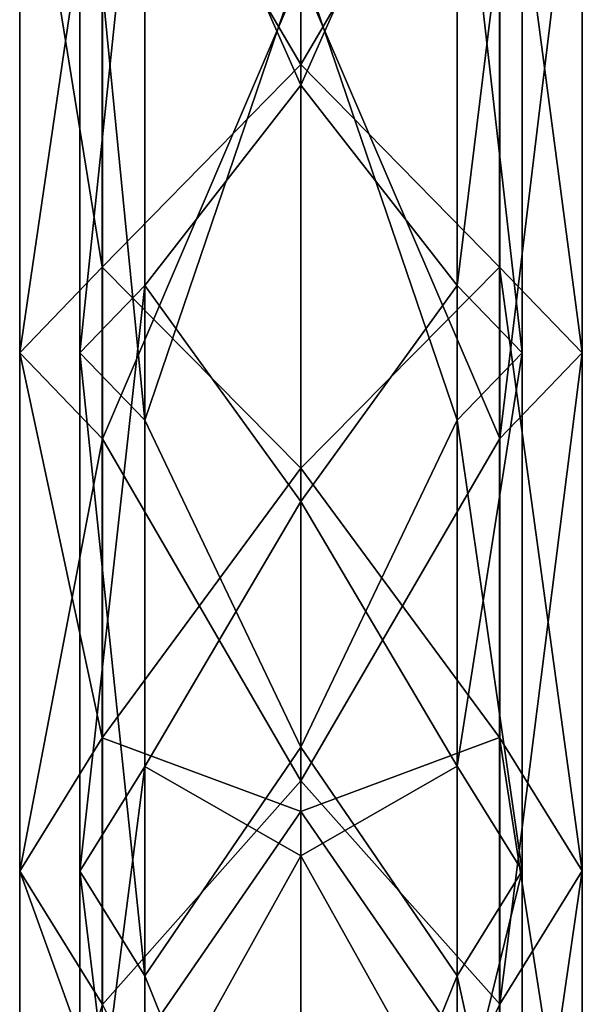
# Model space of a CAD drawing. Header units: millimetres. Extents: x -52 to 102, y -233 to 28.
# Tile 211 of 230: x -14 to 14, y -187 to -138. Entities that reach past the tile are written whole.
import ezdxf

# ---------------------------------------------------------------- set-up
doc = ezdxf.new("R2010")
doc.units = ezdxf.units.MM
doc.header["$LTSCALE"] = 52.148148
for name, color, linetype in [('5856', 7, 'CONTINUOUS'), ('5859', 7, 'CONTINUOUS'), ('5874', 7, 'CONTINUOUS'), ('5875', 7, 'CONTINUOUS')]:
    doc.layers.add(name, color=color, linetype=linetype)

msp = doc.modelspace()

# ---------------------------------------------------------------- linework, layer by layer
at = {"layer": '5856', "linetype": 'CONTINUOUS'}
for points in [[(0, -140.15, 360.631), (-9.899, -123.346, 369.193), (0, -118.233, 365.741), (0, -140.15, 360.631)], [(-9.899, -150.233, 360.844), (-14, -124.897, 378.981), (-9.899, -123.346, 369.193), (-9.899, -150.233, 360.844)], [(-9.899, -150.233, 360.844), (-9.899, -123.346, 369.193), (0, -140.15, 360.631), (-9.899, -150.233, 360.844)], [(-14, -154.5, 369.789), (-9.884, -126.446, 388.763), (-14, -124.897, 378.981), (-14, -154.5, 369.789)], [(-14, -154.5, 369.789), (-14, -124.897, 378.981), (-9.899, -150.233, 360.844), (-14, -154.5, 369.789)], [(-9.884, -158.764, 378.728), (-9.884, -126.446, 388.763), (-14, -154.5, 369.789), (-9.884, -158.764, 378.728)], [(-9.884, -126.446, 388.763), (-9.884, -158.764, 378.728), (0, -135.703, 391.113), (-9.884, -126.446, 388.763)], [(0, -135.703, 391.113), (-9.884, -158.764, 378.728), (0, -175.78, 373.739), (0, -135.703, 391.113)], [(0, -160.224, 350.458), (-9.899, -150.233, 360.844), (0, -140.15, 360.631), (0, -160.224, 350.458)], [(-9.899, -173.642, 345.203), (-14, -154.5, 369.789), (-9.899, -150.233, 360.844), (-9.899, -173.642, 345.203)], [(-9.899, -173.642, 345.203), (-9.899, -150.233, 360.844), (0, -160.224, 350.458), (-9.899, -173.642, 345.203)], [(-14, -180.273, 352.568), (-9.884, -158.764, 378.728), (-14, -154.5, 369.789), (-14, -180.273, 352.568)], [(-14, -180.273, 352.568), (-14, -154.5, 369.789), (-9.899, -173.642, 345.203), (-14, -180.273, 352.568)], [(-9.884, -186.901, 359.928), (-9.884, -158.764, 378.728), (-14, -180.273, 352.568), (-9.884, -186.901, 359.928)], [(-9.884, -158.764, 378.728), (-9.884, -186.901, 359.928), (0, -175.78, 373.739), (-9.884, -158.764, 378.728)], [(0, -177.304, 335.805), (-9.899, -173.642, 345.203), (0, -160.224, 350.458), (0, -177.304, 335.805)], [(-9.899, -191.644, 323.557), (-14, -180.273, 352.568), (-9.899, -173.642, 345.203), (-9.899, -191.644, 323.557)], [(-9.899, -191.644, 323.557), (-9.899, -173.642, 345.203), (0, -177.304, 335.805), (-9.899, -191.644, 323.557)], [(0, -175.78, 373.739), (-9.884, -186.901, 359.928), (0, -207.167, 343.362), (0, -175.78, 373.739)], [(0, -190.412, 317.513), (-9.899, -191.644, 323.557), (0, -177.304, 335.805), (0, -190.412, 317.513)], [(-14, -200.095, 328.736), (-9.884, -186.901, 359.928), (-14, -180.273, 352.568), (-14, -200.095, 328.736)], [(-14, -200.095, 328.736), (-14, -180.273, 352.568), (-9.899, -191.644, 323.557), (-14, -200.095, 328.736)]]:
    msp.add_3dface(points, dxfattribs=at)
at = {"layer": '5859', "linetype": 'CONTINUOUS'}
for points in [[(0, -140.15, 360.631), (0, -118.233, 365.741), (9.884, -123.344, 369.177), (0, -140.15, 360.631)], [(9.884, -150.227, 360.83), (0, -140.15, 360.631), (9.884, -123.344, 369.177), (9.884, -150.227, 360.83)], [(9.884, -150.227, 360.83), (9.884, -123.344, 369.177), (14, -154.49, 369.769), (9.884, -150.227, 360.83)], [(14, -154.49, 369.769), (9.884, -123.344, 369.177), (14, -124.893, 378.959), (14, -154.49, 369.769)], [(14, -154.49, 369.769), (14, -124.893, 378.959), (9.899, -158.757, 378.714), (14, -154.49, 369.769)], [(9.899, -158.757, 378.714), (14, -124.893, 378.959), (9.899, -126.444, 388.748), (9.899, -158.757, 378.714)], [(0, -135.703, 391.113), (9.899, -158.757, 378.714), (9.899, -126.444, 388.748), (0, -135.703, 391.113)], [(0, -135.703, 391.113), (0, -175.78, 373.739), (9.899, -158.757, 378.714), (0, -135.703, 391.113)], [(0, -160.224, 350.458), (0, -140.15, 360.631), (9.884, -150.227, 360.83), (0, -160.224, 350.458)], [(9.884, -173.632, 345.191), (0, -160.224, 350.458), (9.884, -150.227, 360.83), (9.884, -173.632, 345.191)], [(9.884, -173.632, 345.191), (9.884, -150.227, 360.83), (14, -180.259, 352.551), (9.884, -173.632, 345.191)], [(14, -180.259, 352.551), (9.884, -150.227, 360.83), (14, -154.49, 369.769), (14, -180.259, 352.551)], [(14, -180.259, 352.551), (14, -154.49, 369.769), (9.899, -186.89, 359.916), (14, -180.259, 352.551)], [(9.899, -186.89, 359.916), (14, -154.49, 369.769), (9.899, -158.757, 378.714), (9.899, -186.89, 359.916)], [(0, -175.78, 373.739), (9.899, -186.89, 359.916), (9.899, -158.757, 378.714), (0, -175.78, 373.739)], [(0, -177.304, 335.805), (0, -160.224, 350.458), (9.884, -173.632, 345.191), (0, -177.304, 335.805)], [(9.884, -191.631, 323.549), (0, -177.304, 335.805), (9.884, -173.632, 345.191), (9.884, -191.631, 323.549)], [(9.884, -191.631, 323.549), (9.884, -173.632, 345.191), (14, -200.076, 328.724), (9.884, -191.631, 323.549)], [(14, -200.076, 328.724), (9.884, -173.632, 345.191), (14, -180.259, 352.551), (14, -200.076, 328.724)], [(0, -175.78, 373.739), (0, -207.167, 343.362), (9.899, -186.89, 359.916), (0, -175.78, 373.739)], [(0, -190.412, 317.513), (0, -177.304, 335.805), (9.884, -191.631, 323.549), (0, -190.412, 317.513)], [(14, -200.076, 328.724), (14, -180.259, 352.551), (9.899, -208.526, 333.902), (14, -200.076, 328.724)], [(9.899, -208.526, 333.902), (14, -180.259, 352.551), (9.899, -186.89, 359.916), (9.899, -208.526, 333.902)], [(0, -207.167, 343.362), (9.899, -208.526, 333.902), (9.899, -186.89, 359.916), (0, -207.167, 343.362)]]:
    msp.add_3dface(points, dxfattribs=at)
at = {"layer": '5874', "linetype": 'CONTINUOUS'}
for points in [[(0, -118.56, 368.723), (-7.778, -123.678, 371.288), (0, -141.176, 363.45), (0, -118.56, 368.723)], [(-7.778, -151.147, 362.759), (-7.778, -123.678, 371.288), (-11, -154.499, 369.787), (-7.778, -151.147, 362.759)], [(-11, -154.499, 369.787), (-7.778, -123.678, 371.288), (-11, -124.896, 378.979), (-11, -154.499, 369.787)], [(-7.778, -123.678, 371.288), (-7.778, -151.147, 362.759), (0, -141.176, 363.45), (-7.778, -123.678, 371.288)], [(-11, -154.499, 369.787), (-11, -124.896, 378.979), (-7.766, -157.849, 376.811), (-11, -154.499, 369.787)], [(-7.766, -157.849, 376.811), (-11, -124.896, 378.979), (-7.766, -126.114, 386.665), (-7.766, -157.849, 376.811)], [(-7.766, -157.849, 376.811), (-7.766, -126.114, 386.665), (0, -135.022, 388.191), (-7.766, -157.849, 376.811)], [(0, -174.113, 371.245), (-7.766, -157.849, 376.811), (0, -135.022, 388.191), (0, -174.113, 371.245)], [(0, -141.176, 363.45), (-7.778, -151.147, 362.759), (0, -161.89, 352.953), (0, -141.176, 363.45)], [(-7.778, -175.061, 346.779), (-7.778, -151.147, 362.759), (-11, -180.272, 352.566), (-7.778, -175.061, 346.779)], [(-11, -180.272, 352.566), (-7.778, -151.147, 362.759), (-11, -154.499, 369.787), (-11, -180.272, 352.566)], [(-7.778, -151.147, 362.759), (-7.778, -175.061, 346.779), (0, -161.89, 352.953), (-7.778, -151.147, 362.759)], [(-11, -180.272, 352.566), (-11, -154.499, 369.787), (-7.766, -185.479, 358.349), (-11, -180.272, 352.566)], [(-7.766, -185.479, 358.349), (-11, -154.499, 369.787), (-7.766, -157.849, 376.811), (-7.766, -185.479, 358.349)], [(-7.766, -185.479, 358.349), (-7.766, -157.849, 376.811), (0, -174.113, 371.245), (-7.766, -185.479, 358.349)], [(0, -161.89, 352.953), (-7.778, -175.061, 346.779), (0, -179.516, 337.832), (0, -161.89, 352.953)], [(0, -204.729, 341.615), (-7.766, -185.479, 358.349), (0, -174.113, 371.245), (0, -204.729, 341.615)], [(-7.778, -193.453, 324.666), (-7.778, -175.061, 346.779), (-11, -200.093, 328.734), (-7.778, -193.453, 324.666)], [(-11, -200.093, 328.734), (-7.778, -175.061, 346.779), (-11, -180.272, 352.566), (-11, -200.093, 328.734)], [(-7.778, -175.061, 346.779), (-7.778, -193.453, 324.666), (0, -179.516, 337.832), (-7.778, -175.061, 346.779)], [(0, -179.516, 337.832), (-7.778, -193.453, 324.666), (0, -193.042, 318.956), (0, -179.516, 337.832)], [(-11, -200.093, 328.734), (-11, -180.272, 352.566), (-7.766, -206.728, 332.8), (-11, -200.093, 328.734)], [(-7.766, -206.728, 332.8), (-11, -180.272, 352.566), (-7.766, -185.479, 358.349), (-7.766, -206.728, 332.8)], [(-7.766, -206.728, 332.8), (-7.766, -185.479, 358.349), (0, -204.729, 341.615), (-7.766, -206.728, 332.8)]]:
    msp.add_3dface(points, dxfattribs=at)
at = {"layer": '5875', "linetype": 'CONTINUOUS'}
for points in [[(0, -118.56, 368.723), (0, -141.176, 363.45), (7.766, -123.676, 371.276), (0, -118.56, 368.723)], [(0, -141.176, 363.45), (7.766, -151.141, 362.748), (7.766, -123.676, 371.276), (0, -141.176, 363.45)], [(7.766, -151.141, 362.748), (11, -124.894, 378.962), (7.766, -123.676, 371.276), (7.766, -151.141, 362.748)], [(11, -154.491, 369.771), (11, -124.894, 378.962), (7.766, -151.141, 362.748), (11, -154.491, 369.771)], [(11, -154.491, 369.771), (7.778, -126.112, 386.653), (11, -124.894, 378.962), (11, -154.491, 369.771)], [(7.778, -157.844, 376.8), (0, -135.022, 388.191), (7.778, -126.112, 386.653), (7.778, -157.844, 376.8)], [(7.778, -157.844, 376.8), (7.778, -126.112, 386.653), (11, -154.491, 369.771), (7.778, -157.844, 376.8)], [(0, -174.113, 371.245), (0, -135.022, 388.191), (7.778, -157.844, 376.8), (0, -174.113, 371.245)], [(0, -141.176, 363.45), (0, -161.89, 352.953), (7.766, -151.141, 362.748), (0, -141.176, 363.45)], [(0, -161.89, 352.953), (7.766, -175.053, 346.77), (7.766, -151.141, 362.748), (0, -161.89, 352.953)], [(7.766, -175.053, 346.77), (11, -154.491, 369.771), (7.766, -151.141, 362.748), (7.766, -175.053, 346.77)], [(11, -180.26, 352.553), (11, -154.491, 369.771), (7.766, -175.053, 346.77), (11, -180.26, 352.553)], [(11, -180.26, 352.553), (7.778, -157.844, 376.8), (11, -154.491, 369.771), (11, -180.26, 352.553)], [(7.778, -185.471, 358.34), (0, -174.113, 371.245), (7.778, -157.844, 376.8), (7.778, -185.471, 358.34)], [(7.778, -185.471, 358.34), (7.778, -157.844, 376.8), (11, -180.26, 352.553), (7.778, -185.471, 358.34)], [(0, -161.89, 352.953), (0, -179.516, 337.832), (7.766, -175.053, 346.77), (0, -161.89, 352.953)], [(0, -204.729, 341.615), (0, -174.113, 371.245), (7.778, -185.471, 358.34), (0, -204.729, 341.615)], [(0, -179.516, 337.832), (7.766, -193.443, 324.659), (7.766, -175.053, 346.77), (0, -179.516, 337.832)], [(7.766, -193.443, 324.659), (11, -180.26, 352.553), (7.766, -175.053, 346.77), (7.766, -193.443, 324.659)], [(0, -179.516, 337.832), (0, -193.042, 318.956), (7.766, -193.443, 324.659), (0, -179.516, 337.832)], [(11, -200.078, 328.725), (11, -180.26, 352.553), (7.766, -193.443, 324.659), (11, -200.078, 328.725)], [(11, -200.078, 328.725), (7.778, -185.471, 358.34), (11, -180.26, 352.553), (11, -200.078, 328.725)], [(7.778, -206.717, 332.794), (0, -204.729, 341.615), (7.778, -185.471, 358.34), (7.778, -206.717, 332.794)], [(7.778, -206.717, 332.794), (7.778, -185.471, 358.34), (11, -200.078, 328.725), (7.778, -206.717, 332.794)]]:
    msp.add_3dface(points, dxfattribs=at)

doc.saveas('drawing.dxf')
